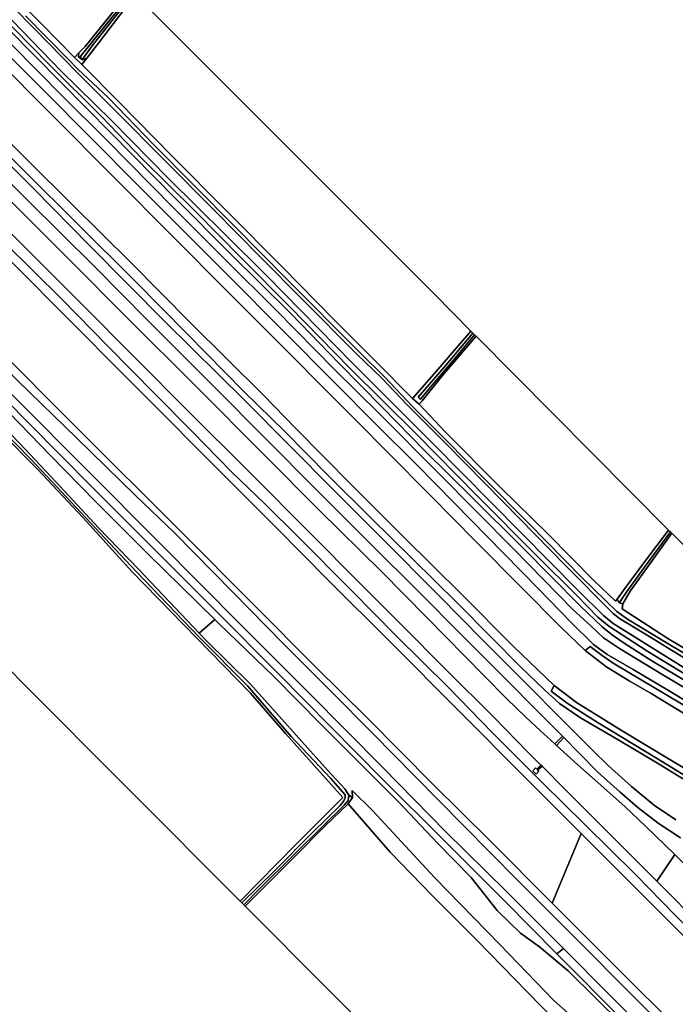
# Model space of a CAD drawing. Extents: x -26035517 to 31750492, y -9237385 to 8160032.
# Tile 157 of 256: x 13675967 to 13901339, y 6875597 to 7213906. Entities that reach past the tile are written whole.
import ezdxf

# ---------------------------------------------------------------- set-up
doc = ezdxf.new("R2010")
doc.units = 0
doc.layers.add('T-25', color=7, linetype='CONTINUOUS')

msp = doc.modelspace()

# ---------------------------------------------------------------- linework, layer by layer
at = {"layer": 'T-25', "color": 9}
for points in [[(13714125, 7224170, 4337), (13707697, 7216048, 4310), (13698491, 7204676, 4400), (13696332, 7202498, 4372), (13694807, 7200958, 4353), (13683516, 7212473, 4353), (13665236, 7230972, 4367), (13646996, 7249182, 4393), (13623828, 7272255, 4393), (13603599, 7292231, 4497), (13594214, 7301726, 4340), (13590486, 7306516, 4340), (13587148, 7311680, 4390), (13584272, 7317799, 4437), (13582370, 7323038, 4443), (13580497, 7328450, 4393), (13578931, 7334219, 4360), (13577914, 7339491, 4320), (13577186, 7344365, 4300), (13577008, 7349772, 4283), (13577199, 7354465, 4253), (13577775, 7360813, 4247), (13714125, 7224170, 4337)], [(13715929, 7222361, 4333), (13711561, 7216897, 4367), (13703401, 7206271, 4470), (13699054, 7200659, 4483), (13697561, 7200079, 4327), (13696225, 7201109, 4327), (13696332, 7202498, 4372), (13698491, 7204676, 4400), (13707697, 7216048, 4310), (13714125, 7224170, 4337), (13714763, 7223530, 3767), (13705687, 7212232, 3807), (13696801, 7201158, 3753), (13697589, 7200389, 3753), (13701275, 7205354, 3783), (13710399, 7216939, 3827), (13715373, 7222919, 3813), (13715929, 7222361, 4333)], [(13715929, 7222361, 4333), (13711561, 7216897, 4367), (13703401, 7206271, 4470), (13699054, 7200659, 4483), (13697561, 7200079, 4327), (13696225, 7201109, 4327), (13696332, 7202498, 4372), (13698491, 7204676, 4400), (13707697, 7216048, 4310), (13714125, 7224170, 4337), (13714763, 7223530, 3767), (13705687, 7212232, 3807), (13696801, 7201158, 3753), (13697589, 7200389, 3753), (13701275, 7205354, 3783), (13710399, 7216939, 3827), (13715373, 7222919, 3813), (13715929, 7222361, 4333)], [(13715373, 7222919, 3813), (13710399, 7216939, 3827), (13701275, 7205354, 3783), (13697589, 7200389, 3753), (13696801, 7201158, 3753), (13705687, 7212232, 3807), (13714763, 7223530, 3767), (13715373, 7222919, 3813)], [(13831105, 7106889, 4457), (13818318, 7092067, 4350), (13810993, 7083797, 4380), (13798321, 7096588, 4520), (13784178, 7110648, 4520), (13766227, 7128961, 4517), (13747398, 7147912, 4533), (13728320, 7167161, 4507), (13710213, 7185531, 4517), (13697292, 7198461, 4367), (13699054, 7200659, 4483), (13703401, 7206271, 4470), (13711561, 7216897, 4367), (13715929, 7222361, 4333), (13818518, 7119551, 4630), (13831105, 7106889, 4457)], [(13697292, 7198461, 4367), (13694807, 7200958, 4353), (13696332, 7202498, 4372), (13696225, 7201109, 4327), (13697561, 7200079, 4327), (13699054, 7200659, 4483), (13697292, 7198461, 4367)], [(13675926, 6987112, 4403), (13614885, 7051221, 4080), (13613717, 7051580, 4057), (13614021, 7058938, 4067), (13615421, 7071074, 4077), (13617041, 7084003, 4103), (13618157, 7097020, 4067), (13618353, 7105464, 3960), (13617990, 7114228, 3923), (13616089, 7122210, 3953), (13614752, 7127408, 3993), (13632504, 7110170, 3973), (13644892, 7097755, 3973), (13669330, 7072245, 4057), (13682137, 7059414, 4133), (13697845, 7042729, 4210), (13714624, 7024225, 4247), (13736904, 7001420, 4407), (13755359, 6982466, 4423), (13767291, 6968666, 4397), (13787093, 6946693, 4360), (13771135, 6930752, 4380), (13751772, 6911002, 4380), (13675926, 6987112, 4403)], [(13832860, 7105123, 4403), (13821321, 7091683, 4290), (13814280, 7082952, 4250), (13813310, 7081795, 4287), (13810993, 7083797, 4380), (13818318, 7092067, 4350), (13831105, 7106889, 4457), (13831740, 7106250, 3837), (13822021, 7094670, 3790), (13812956, 7084171, 3730), (13813419, 7083748, 3730), (13813697, 7083495, 3730), (13817153, 7087658, 3700), (13826219, 7098340, 3733), (13832348, 7105638, 3733), (13832860, 7105123, 4403)], [(13832860, 7105123, 4403), (13821321, 7091683, 4290), (13814280, 7082952, 4250), (13813310, 7081795, 4287), (13810993, 7083797, 4380), (13818318, 7092067, 4350), (13831105, 7106889, 4457), (13831740, 7106250, 3837), (13822021, 7094670, 3790), (13812956, 7084171, 3730), (13813419, 7083748, 3730), (13813697, 7083495, 3730), (13817153, 7087658, 3700), (13826219, 7098340, 3733), (13832348, 7105638, 3733), (13832860, 7105123, 4403)], [(13832348, 7105638, 3733), (13826219, 7098340, 3733), (13817153, 7087658, 3700), (13813697, 7083495, 3730), (13813419, 7083748, 3730), (13812956, 7084171, 3730), (13822021, 7094670, 3790), (13831740, 7106250, 3837), (13832348, 7105638, 3733)], [(13832860, 7105123, 4403), (13899045, 7038540, 4137), (13891237, 7028152, 4170), (13884035, 7018514, 4250), (13881341, 7014789, 4264), (13880831, 7014084, 4267), (13873359, 7021255, 4137), (13857577, 7037101, 4090), (13841237, 7053162, 4090), (13822275, 7072342, 4080), (13813310, 7081795, 4287), (13814280, 7082952, 4250), (13821321, 7091683, 4290), (13832860, 7105123, 4403)], [(13899682, 7037899, 3590), (13890736, 7025832, 3603), (13884730, 7017403, 3617), (13882424, 7014019, 3650), (13882072, 7013540, 4253), (13881341, 7014789, 4264), (13884035, 7018514, 4250), (13891237, 7028152, 4170), (13899045, 7038540, 4137), (13899682, 7037899, 3590)], [(13899682, 7037899, 3590), (13890736, 7025832, 3603), (13884730, 7017403, 3617), (13882424, 7014019, 3650), (13882072, 7013540, 4253), (13881341, 7014789, 4264), (13884035, 7018514, 4250), (13891237, 7028152, 4170), (13899045, 7038540, 4137), (13899682, 7037899, 3590)], [(13900130, 7037449, 4270), (13892386, 7026643, 4227), (13885841, 7017509, 4253), (13883288, 7013143, 4300), (13882072, 7013540, 4253), (13882424, 7014019, 3650), (13884730, 7017403, 3617), (13890736, 7025832, 3603), (13899682, 7037899, 3590), (13900130, 7037449, 4270)], [(13900130, 7037449, 4270), (13892386, 7026643, 4227), (13885841, 7017509, 4253), (13883288, 7013143, 4300), (13882072, 7013540, 4253), (13882424, 7014019, 3650), (13884730, 7017403, 3617), (13890736, 7025832, 3603), (13899682, 7037899, 3590), (13900130, 7037449, 4270)], [(13937255, 7000101, 4420), (13991679, 6945350, 4323), (13979561, 6953171, 4320), (13956274, 6967051, 4300), (13930901, 6982092, 4323), (13912669, 6993027, 4363), (13898811, 7001274, 4390), (13883041, 7011485, 4310), (13883288, 7013143, 4300), (13885841, 7017509, 4253), (13892386, 7026643, 4227), (13900130, 7037449, 4270), (13927537, 7009877, 4423), (13926109, 7008143, 4423), (13928541, 7005584, 4423), (13937255, 7000101, 4420)], [(13855147, 6957792, 6650), (13855522, 6957418, 6650), (13854019, 6956037, 6680), (13854389, 6955656, 6680), (13853453, 6954652, 6680), (13852326, 6955774, 6680), (13853264, 6956814, 6680), (13853718, 6956347, 6680), (13855147, 6957792, 6650)], [(13788893, 6944471, 4387), (13790383, 6946644, 4230), (13790275, 6949098, 4547), (13797282, 6942192, 4547), (13818563, 6919147, 4690), (13840979, 6896170, 4790), (13859580, 6876921, 4867), (13876557, 6861860, 5360), (13884348, 6855818, 5450), (13897331, 6850903, 5557), (13911766, 6836629, 5577), (13928259, 6820274, 5423), (13943292, 6805388, 5347), (13943322, 6800541, 5193), (13928324, 6812347, 5433), (13910704, 6816905, 4611), (13888733, 6839976, 4580), (13871205, 6858698, 4653), (13850269, 6880021, 4580), (13833495, 6897249, 4500), (13817920, 6912915, 4500), (13803296, 6927858, 4463), (13788893, 6944471, 4387)], [(13752984, 6909786, 3843), (13758542, 6915344, 3843), (13769958, 6926773, 3780), (13780125, 6936823, 3710), (13787538, 6944046, 3720), (13788892, 6945648, 3720), (13789163, 6947490, 3720), (13790383, 6946644, 4230), (13788893, 6944471, 4387), (13780706, 6936697, 4330), (13770674, 6926500, 4380), (13753482, 6909286, 4380), (13752984, 6909786, 3843)], [(13753482, 6909286, 4380), (13770674, 6926500, 4380), (13780706, 6936697, 4330), (13788893, 6944471, 4387), (13803296, 6927858, 4463), (13817920, 6912915, 4500), (13833495, 6897249, 4500), (13850269, 6880021, 4580), (13871205, 6858698, 4653), (13888733, 6839976, 4580), (13910704, 6816905, 4611), (13915191, 6812193, 4617), (13932478, 6792992, 4610), (13916793, 6781741, 4680), (13905023, 6773005, 4653), (13896245, 6766027, 4660), (13753482, 6909286, 4380)]]:
    msp.add_polyline3d(points, close=True, dxfattribs=at)
for points in [[(13760080, 7064287, 6627), (13736354, 7088059, 6630), (13713150, 7111237, 6617), (13692872, 7131612, 6583), (13674268, 7150159, 6563), (13650566, 7173838, 6537), (13634122, 7190334, 6530), (13620244, 7207918, 6533), (13592892, 7235275, 6523), (13592023, 7236129, 6522), (13583366, 7244633, 6507), (13565827, 7258615, 6567), (13543158, 7281318, 6547), (13515085, 7309627, 6520), (13486390, 7338453, 6510)], [(13480720, 7332946, 6550), (13496151, 7317687, 6507), (13515996, 7297733, 6443), (13538709, 7274789, 6473), (13557665, 7255808, 6453), (13576822, 7236664, 6500), (13596929, 7216565, 6493), (13615224, 7198150, 6473), (13636785, 7176554, 6467), (13655639, 7157636, 6470), (13677458, 7135966, 6470), (13696138, 7117293, 6460), (13716409, 7096907, 6497), (13733202, 7080114, 6503), (13755328, 7058100, 6507)], [(13747414, 7056176, 4837), (13715803, 7087885, 4837), (13689045, 7114693, 4853), (13654629, 7149323, 4863), (13624615, 7179367, 4863), (13595865, 7208097, 4867), (13570104, 7233916, 4870), (13546689, 7257564, 4873), (13519240, 7284969, 4873), (13494574, 7309622, 4873), (13475883, 7328248, 4873)], [(13458445, 7311310, 4867), (13482396, 7287255, 4863), (13506089, 7263469, 4857), (13533976, 7235499, 4850), (13555928, 7213558, 4843), (13583420, 7186018, 4843), (13609932, 7159473, 4843), (13638736, 7130679, 4853), (13666954, 7102349, 4860), (13695054, 7074274, 4863), (13731364, 7038078, 4863)], [(13452927, 7305950, 6240), (13485343, 7273216, 6240), (13508028, 7250765, 6247), (13530559, 7228123, 6243), (13551633, 7207119, 6313), (13570267, 7188336, 6223), (13589977, 7168670, 6170), (13611274, 7147404, 6210), (13634260, 7124283, 6193), (13652970, 7105509, 6200), (13674777, 7083655, 6217), (13699473, 7058803, 6227), (13723765, 7034407, 6283)], [(13450738, 7303825, 6230), (13472059, 7282415, 6177), (13492286, 7261935, 6233), (13514819, 7239587, 6227), (13539540, 7214848, 6313), (13566981, 7187547, 6270), (13588550, 7166145, 6123), (13608307, 7146315, 6220), (13634129, 7120606, 6220), (13656284, 7098351, 6243), (13678959, 7075393, 6273), (13701160, 7053086, 6270), (13721884, 7032323, 6297)], [(13901469, 6938949, 6250), (13894240, 6943942, 6247), (13886280, 6950453, 6243), (13878304, 6957653, 6277), (13873006, 6962825, 6303), (13863656, 6972126, 6283), (13848709, 6987234, 6257), (13835184, 7000727, 6260), (13820031, 7016101, 6220), (13800242, 7035945, 6220), (13784523, 7051658, 6227), (13768107, 7068161, 6140), (13753213, 7083160, 6127), (13726056, 7109962, 6133), (13699989, 7136293, 6077), (13680846, 7155748, 6123), (13660475, 7176056, 6130), (13638250, 7198126, 6120), (13615508, 7220889, 6103), (13597038, 7239236, 6103), (13579622, 7256860, 6083), (13565237, 7271072, 6097), (13551393, 7285005, 6103)], [(13551393, 7285005, 6103), (13565237, 7271072, 6097), (13579622, 7256860, 6083), (13597038, 7239236, 6103), (13615508, 7220889, 6103), (13638250, 7198126, 6120), (13660475, 7176056, 6130), (13680846, 7155748, 6123), (13699989, 7136293, 6077), (13726056, 7109962, 6133), (13753213, 7083160, 6127), (13768107, 7068161, 6140), (13784523, 7051658, 6227), (13800242, 7035945, 6220), (13820031, 7016101, 6220), (13835184, 7000727, 6260), (13848709, 6987234, 6257), (13863656, 6972126, 6283), (13873006, 6962825, 6303), (13878304, 6957653, 6277), (13886280, 6950453, 6243), (13894240, 6943942, 6247), (13901469, 6938949, 6250)], [(13917718, 6948831, 4253), (13899271, 6959792, 4253), (13883069, 6969522, 4253), (13867363, 6979289, 4247), (13859671, 6985144, 4230), (13845549, 6998611, 4230), (13827799, 7016545, 4230), (13808040, 7036102, 4223), (13790041, 7054104, 4213), (13770992, 7073310, 4183), (13759526, 7085143, 4183), (13734769, 7109684, 4190), (13714153, 7130460, 4187), (13693967, 7150416, 4187), (13663701, 7180304, 4180), (13641309, 7202928, 4167), (13618080, 7226370, 4150), (13596279, 7248461, 4143), (13571968, 7272744, 4130), (13559728, 7285098, 4140)], [(13559728, 7285098, 4140), (13571968, 7272744, 4130), (13596279, 7248461, 4143), (13618080, 7226370, 4150), (13641309, 7202928, 4167), (13663701, 7180304, 4180), (13693967, 7150416, 4187), (13714153, 7130460, 4187), (13734769, 7109684, 4190), (13759526, 7085143, 4183), (13770992, 7073310, 4183), (13790041, 7054104, 4213), (13808040, 7036102, 4223), (13827799, 7016545, 4230), (13845549, 6998611, 4230), (13859671, 6985144, 4230), (13867363, 6979289, 4247), (13883069, 6969522, 4253), (13899271, 6959792, 4253), (13917718, 6948831, 4253)], [(13559728, 7285098, 4140), (13571968, 7272744, 4130), (13596279, 7248461, 4143), (13618080, 7226370, 4150), (13641309, 7202928, 4167), (13663701, 7180304, 4180), (13693967, 7150416, 4187), (13714153, 7130460, 4187), (13734769, 7109684, 4190), (13759526, 7085143, 4183), (13770992, 7073310, 4183), (13790041, 7054104, 4213), (13808040, 7036102, 4223), (13827799, 7016545, 4230), (13845549, 6998611, 4230), (13859671, 6985144, 4230), (13858651, 6983241, 5320), (13864212, 6979026, 5283), (13874811, 6972271, 5240), (13894831, 6960153, 5233), (13910529, 6950532, 5240)], [(13545913, 7262679, 6370), (13568886, 7239820, 6430), (13591099, 7217348, 6410), (13606763, 7201623, 6400), (13620782, 7187270, 6373), (13638064, 7170329, 6373), (13654677, 7153445, 6363), (13671028, 7137165, 6387), (13690435, 7117836, 6373), (13706035, 7101989, 6377), (13722705, 7085109, 6343), (13735237, 7072402, 6323), (13748831, 7058570, 6320), (13760346, 7047390, 6543), (13771563, 7036282, 6530), (13789993, 7017814, 6550), (13805374, 7002259, 6563), (13823322, 6984459, 6607), (13838405, 6969022, 6613), (13855783, 6951623, 6620), (13870249, 6937393, 6623), (13887607, 6920240, 6607), (13901293, 6906235, 6547), (13920434, 6887290, 6587)], [(13920434, 6887290, 6587), (13901293, 6906235, 6547), (13887607, 6920240, 6607), (13870249, 6937393, 6623), (13855783, 6951623, 6620), (13838405, 6969022, 6613), (13823322, 6984459, 6607), (13805374, 7002259, 6563), (13789993, 7017814, 6550), (13771563, 7036282, 6530), (13760346, 7047390, 6543), (13748831, 7058570, 6320), (13735237, 7072402, 6323), (13722705, 7085109, 6343), (13706035, 7101989, 6377), (13690435, 7117836, 6373), (13671028, 7137165, 6387), (13654677, 7153445, 6363), (13638064, 7170329, 6373), (13620782, 7187270, 6373), (13606763, 7201623, 6400), (13591099, 7217348, 6410), (13568886, 7239820, 6430), (13545913, 7262679, 6370)], [(13545913, 7262679, 6370), (13568886, 7239820, 6430), (13591099, 7217348, 6410), (13606763, 7201623, 6400), (13620782, 7187270, 6373), (13638064, 7170329, 6373), (13654677, 7153445, 6363), (13671028, 7137165, 6387), (13690435, 7117836, 6373), (13706035, 7101989, 6377), (13722705, 7085109, 6343), (13735237, 7072402, 6323), (13748831, 7058570, 6320), (13760346, 7047390, 6543), (13771563, 7036282, 6530), (13789993, 7017814, 6550), (13805374, 7002259, 6563), (13823322, 6984459, 6607), (13838405, 6969022, 6613), (13855783, 6951623, 6620), (13870249, 6937393, 6623), (13887607, 6920240, 6607), (13901293, 6906235, 6547), (13920434, 6887290, 6587)], [(13931019, 6872246, 4917), (13913041, 6890135, 4927), (13889383, 6913943, 4927), (13868934, 6934284, 4933), (13849540, 6953803, 4933), (13827141, 6976219, 4940), (13803202, 7000255, 4937), (13782408, 7020944, 4937), (13764031, 7039587, 4947), (13747414, 7056176, 4837), (13715803, 7087885, 4837), (13689045, 7114693, 4853), (13654629, 7149323, 4863), (13624615, 7179367, 4863), (13595865, 7208097, 4867), (13570104, 7233916, 4870), (13546689, 7257564, 4873)], [(13931019, 6872246, 4917), (13913041, 6890135, 4927), (13889383, 6913943, 4927), (13868934, 6934284, 4933), (13849540, 6953803, 4933), (13827141, 6976219, 4940), (13803202, 7000255, 4937), (13782408, 7020944, 4937), (13764031, 7039587, 4947), (13747414, 7056176, 4837), (13715803, 7087885, 4837), (13689045, 7114693, 4853), (13654629, 7149323, 4863), (13624615, 7179367, 4863), (13595865, 7208097, 4867), (13570104, 7233916, 4870), (13546689, 7257564, 4873)], [(13665236, 7230972, 4367), (13683516, 7212473, 4353), (13694807, 7200958, 4353), (13697292, 7198461, 4367), (13710213, 7185531, 4517), (13728320, 7167161, 4507), (13747398, 7147912, 4533), (13766227, 7128961, 4517), (13784178, 7110648, 4520), (13798321, 7096588, 4520), (13810993, 7083797, 4380), (13813310, 7081795, 4287), (13813310, 7081795, 4287), (13822275, 7072342, 4080), (13841237, 7053162, 4090), (13857577, 7037101, 4090), (13873359, 7021255, 4137), (13880831, 7014084, 4267), (13881341, 7014789, 4264), (13882072, 7013540, 4253), (13883288, 7013143, 4300), (13883041, 7011485, 4310), (13898811, 7001274, 4390), (13912669, 6993027, 4363)], [(13653158, 7229390, 4650), (13671902, 7210909, 4603), (13690210, 7192371, 4613), (13707419, 7174960, 4630), (13729665, 7152385, 4740), (13748586, 7133388, 4757), (13769120, 7112970, 4717), (13785786, 7095806, 4700), (13800700, 7080671, 4813), (13815292, 7065824, 4790), (13831572, 7049607, 4733), (13848676, 7032724, 4693), (13868758, 7012434, 4740), (13876158, 7005332, 4750), (13879733, 7002410, 4760), (13884144, 6999427, 4770), (13893301, 6993565, 4773), (13915089, 6980630, 4770)], [(13915089, 6980630, 4770), (13893301, 6993565, 4773), (13884144, 6999427, 4770), (13879733, 7002410, 4760), (13876158, 7005332, 4750), (13868758, 7012434, 4740), (13848676, 7032724, 4693), (13831572, 7049607, 4733), (13815292, 7065824, 4790), (13800700, 7080671, 4813), (13785786, 7095806, 4700), (13769120, 7112970, 4717), (13748586, 7133388, 4757), (13729665, 7152385, 4740), (13707419, 7174960, 4630), (13690210, 7192371, 4613), (13671902, 7210909, 4603), (13653158, 7229390, 4650)], [(13653158, 7229390, 4650), (13671902, 7210909, 4603), (13690210, 7192371, 4613), (13707419, 7174960, 4630), (13729665, 7152385, 4740), (13748586, 7133388, 4757), (13769120, 7112970, 4717), (13785786, 7095806, 4700), (13800700, 7080671, 4813), (13815292, 7065824, 4790), (13831572, 7049607, 4733), (13848676, 7032724, 4693), (13868758, 7012434, 4740), (13876158, 7005332, 4750), (13879733, 7002410, 4760), (13884144, 6999427, 4770), (13893301, 6993565, 4773), (13915089, 6980630, 4770)], [(13917620, 6976548, 6057), (13897047, 6988801, 6063), (13882126, 6997879, 6053), (13876681, 7001531, 6070), (13872371, 7005479, 6083), (13866108, 7011291, 6083), (13845861, 7031997, 6163), (13819863, 7058183, 6153), (13799531, 7078626, 6237), (13784298, 7093645, 6223), (13764001, 7114169, 6230), (13746761, 7131373, 6150), (13728864, 7149297, 6077), (13705902, 7172455, 6163), (13690818, 7187530, 6047), (13673013, 7205478, 6170), (13655183, 7223420, 6217)], [(13917620, 6976548, 6057), (13897047, 6988801, 6063), (13882126, 6997879, 6053), (13876681, 7001531, 6070), (13872371, 7005479, 6083), (13866108, 7011291, 6083), (13845861, 7031997, 6163), (13819863, 7058183, 6153), (13799531, 7078626, 6237), (13784298, 7093645, 6223), (13764001, 7114169, 6230), (13746761, 7131373, 6150), (13728864, 7149297, 6077), (13705902, 7172455, 6163), (13690818, 7187530, 6047), (13673013, 7205478, 6170), (13655183, 7223420, 6217)], [(13655183, 7223420, 6217), (13673013, 7205478, 6170), (13690818, 7187530, 6047), (13705902, 7172455, 6163), (13728864, 7149297, 6077), (13746761, 7131373, 6150), (13764001, 7114169, 6230), (13784298, 7093645, 6223), (13799531, 7078626, 6237), (13819863, 7058183, 6153), (13845861, 7031997, 6163), (13866108, 7011291, 6083), (13872371, 7005479, 6083), (13876681, 7001531, 6070), (13882126, 6997879, 6053), (13897047, 6988801, 6063), (13917620, 6976548, 6057)], [(13910163, 6991084, 3587), (13891090, 7002813, 3577), (13882125, 7008118, 3577), (13879976, 7009932, 3577), (13863662, 7026277, 3577), (13842331, 7048121, 3577), (13822576, 7068136, 3573), (13809275, 7081482, 3573), (13800334, 7090812, 3573), (13791976, 7098840, 3553), (13772968, 7118017, 3553), (13758886, 7132147, 3553), (13742570, 7148730, 3553), (13725422, 7165931, 3540), (13709239, 7182286, 3540), (13695752, 7195784, 3540), (13680828, 7210982, 3540), (13666151, 7225853, 3507)], [(13666151, 7225853, 3507), (13680828, 7210982, 3540), (13695752, 7195784, 3540), (13709239, 7182286, 3540), (13725422, 7165931, 3540), (13742570, 7148730, 3553), (13758886, 7132147, 3553), (13772968, 7118017, 3553), (13791976, 7098840, 3553), (13800334, 7090812, 3573), (13809275, 7081482, 3573), (13822576, 7068136, 3573), (13842331, 7048121, 3577), (13863662, 7026277, 3577), (13879976, 7009932, 3577), (13882125, 7008118, 3577), (13891090, 7002813, 3577), (13910163, 6991084, 3587)], [(13903159, 6932799, 6287), (13895456, 6937857, 6270), (13888485, 6943207, 6257), (13882326, 6948510, 6293), (13874716, 6955378, 6320), (13868156, 6962018, 6323), (13863002, 6967229, 6315), (13862516, 6967720, 6314), (13853562, 6976771, 6300), (13843192, 6987240, 6333), (13827792, 7002524, 6323), (13813153, 7017278, 6290), (13796662, 7033727, 6280), (13778085, 7052239, 6273), (13760205, 7070282, 6310), (13743057, 7087502, 6307), (13719856, 7110715, 6217), (13701759, 7129002, 6217), (13678697, 7151928, 6210), (13656460, 7174210, 6217), (13632705, 7197935, 6243), (13608452, 7222418, 6230)], [(13917794, 6972030, 6253), (13898999, 6983379, 6243), (13886855, 6990669, 6167), (13877889, 6995736, 6203), (13873260, 6999272, 6193), (13865487, 7006776, 6193), (13854358, 7018404, 6203), (13842377, 7030517, 6187), (13825428, 7047741, 6147), (13812209, 7061153, 6147), (13798672, 7074726, 6193), (13784044, 7089338, 6147), (13784044, 7089338, 6147), (13766379, 7107152, 6180), (13747725, 7125902, 6150), (13731701, 7141960, 6133), (13717144, 7156478, 6080), (13699665, 7174111, 6073), (13684687, 7189149, 6067), (13669538, 7204324, 6060), (13653150, 7220953, 6130)], [(13653150, 7220953, 6130), (13669538, 7204324, 6060), (13684687, 7189149, 6067), (13699665, 7174111, 6073), (13717144, 7156478, 6080), (13731701, 7141960, 6133), (13747725, 7125902, 6150), (13766379, 7107152, 6180), (13784044, 7089338, 6147), (13798672, 7074726, 6193), (13812209, 7061153, 6147), (13825428, 7047741, 6147), (13842377, 7030517, 6187), (13854358, 7018404, 6203), (13865487, 7006776, 6193), (13873260, 6999272, 6193), (13877889, 6995736, 6203), (13886855, 6990669, 6167), (13898999, 6983379, 6243), (13917794, 6972030, 6253)], [(13653150, 7220953, 6130), (13669538, 7204324, 6060), (13684687, 7189149, 6067), (13699665, 7174111, 6073), (13717144, 7156478, 6080), (13731701, 7141960, 6133), (13747725, 7125902, 6150), (13766379, 7107152, 6180), (13784044, 7089338, 6147), (13798672, 7074726, 6193), (13812209, 7061153, 6147), (13825428, 7047741, 6147), (13842377, 7030517, 6187), (13854358, 7018404, 6203), (13865487, 7006776, 6193), (13873260, 6999272, 6193), (13877889, 6995736, 6203), (13886855, 6990669, 6167), (13898999, 6983379, 6243), (13917794, 6972030, 6253)], [(13650655, 7217810, 4220), (13666996, 7201292, 4240), (13687485, 7180752, 4230), (13707793, 7160351, 4217), (13728925, 7139087, 4207), (13747038, 7120806, 4193), (13766469, 7101524, 4183), (13782871, 7084852, 4183), (13791482, 7076353, 4250), (13802566, 7065174, 4250), (13817061, 7050530, 4243), (13832900, 7034523, 4247), (13848008, 7019261, 4243), (13861997, 7005154, 4233), (13870345, 6997162, 4237), (13877835, 6991481, 4293), (13885434, 6986725, 4293), (13893083, 6982355, 4293), (13916375, 6968204, 4260)], [(13916375, 6968204, 4260), (13893083, 6982355, 4293), (13885434, 6986725, 4293), (13877835, 6991481, 4293), (13870345, 6997162, 4237), (13861997, 7005154, 4233), (13848008, 7019261, 4243), (13832900, 7034523, 4247), (13817061, 7050530, 4243), (13802566, 7065174, 4250), (13791482, 7076353, 4250), (13782871, 7084852, 4183), (13766469, 7101524, 4183), (13747038, 7120806, 4193), (13728925, 7139087, 4207), (13707793, 7160351, 4217), (13687485, 7180752, 4230), (13666996, 7201292, 4240), (13650655, 7217810, 4220)], [(13907723, 6976317, 5257), (13889617, 6987118, 5260), (13880029, 6992852, 5300), (13876185, 6995390, 5307), (13872076, 6998486, 5313), (13870345, 6997162, 4237), (13870345, 6997162, 4237), (13861997, 7005154, 4233), (13848008, 7019261, 4243), (13832900, 7034523, 4247), (13817061, 7050530, 4243), (13802566, 7065174, 4250), (13791482, 7076353, 4250), (13782871, 7084852, 4183), (13766469, 7101524, 4183), (13747038, 7120806, 4193), (13728925, 7139087, 4207), (13707793, 7160351, 4217), (13687485, 7180752, 4230), (13666996, 7201292, 4240), (13650655, 7217810, 4220)], [(13667634, 7217155, 4620), (13686127, 7198498, 4603), (13704155, 7180540, 4563), (13717928, 7166245, 4603), (13736464, 7147840, 4727), (13752184, 7131995, 4770), (13768979, 7115110, 4703), (13789503, 7094199, 4753), (13812385, 7071486, 4853), (13833074, 7050413, 4843), (13854015, 7029486, 4703), (13867327, 7016138, 4677), (13874757, 7008662, 4670), (13878460, 7005488, 4653), (13891869, 6996782, 4647), (13907753, 6987177, 4787)], [(13907753, 6987177, 4787), (13891869, 6996782, 4647), (13878460, 7005488, 4653), (13874757, 7008662, 4670), (13867327, 7016138, 4677), (13854015, 7029486, 4703), (13833074, 7050413, 4843), (13812385, 7071486, 4853), (13789503, 7094199, 4753), (13768979, 7115110, 4703), (13752184, 7131995, 4770), (13736464, 7147840, 4727), (13717928, 7166245, 4603), (13704155, 7180540, 4563), (13686127, 7198498, 4603), (13667634, 7217155, 4620)], [(13907753, 6987177, 4787), (13891869, 6996782, 4647), (13878460, 7005488, 4653), (13874757, 7008662, 4670), (13867327, 7016138, 4677), (13854015, 7029486, 4703), (13833074, 7050413, 4843), (13812385, 7071486, 4853), (13789503, 7094199, 4753), (13768979, 7115110, 4703), (13752184, 7131995, 4770), (13736464, 7147840, 4727), (13717928, 7166245, 4603), (13704155, 7180540, 4563), (13686127, 7198498, 4603), (13667634, 7217155, 4620)], [(13909544, 6988038, 3573), (13887893, 7001571, 3573), (13879936, 7006420, 3573), (13876615, 7009169, 3573), (13867934, 7017752, 3573), (13848222, 7037726, 3573), (13817856, 7068445, 3573), (13790465, 7095797, 3413), (13760789, 7126021, 3413), (13746515, 7140247, 3410), (13727184, 7159265, 3400), (13707691, 7179100, 3380), (13690167, 7196363, 3380), (13670254, 7216869, 3380)], [(13670254, 7216869, 3380), (13690167, 7196363, 3380), (13707691, 7179100, 3380), (13727184, 7159265, 3400), (13746515, 7140247, 3410), (13760789, 7126021, 3413), (13790465, 7095797, 3413), (13817856, 7068445, 3573), (13848222, 7037726, 3573), (13867934, 7017752, 3573), (13876615, 7009169, 3573), (13879936, 7006420, 3573), (13887893, 7001571, 3573), (13909544, 6988038, 3573)], [(13670254, 7216869, 3380), (13690167, 7196363, 3380), (13707691, 7179100, 3380), (13727184, 7159265, 3400), (13746515, 7140247, 3410), (13760789, 7126021, 3413), (13790465, 7095797, 3413), (13817856, 7068445, 3573), (13848222, 7037726, 3573), (13867934, 7017752, 3573), (13876615, 7009169, 3573), (13879936, 7006420, 3573), (13887893, 7001571, 3573), (13909544, 6988038, 3573)], [(13539540, 7214848, 6313), (13566981, 7187547, 6270), (13588550, 7166145, 6123), (13608307, 7146315, 6220), (13634129, 7120606, 6220), (13656284, 7098351, 6243), (13678959, 7075393, 6273), (13701160, 7053086, 6270), (13721884, 7032323, 6297), (13743052, 7011165, 6317), (13764936, 6989171, 6380), (13800726, 6952925, 6393), (13821637, 6932147, 6430), (13842837, 6910913, 6440), (13860556, 6892893, 6347), (13883277, 6870197, 6227)], [(13555928, 7213558, 4843), (13583420, 7186018, 4843), (13609932, 7159473, 4843), (13638736, 7130679, 4853), (13666954, 7102349, 4860), (13695054, 7074274, 4863), (13731364, 7038078, 4863), (13756328, 7013003, 4847), (13777668, 6991589, 4863), (13795494, 6973864, 4883), (13817977, 6951261, 4887), (13837549, 6931841, 4880), (13859000, 6910335, 4883), (13880377, 6888963, 4883), (13903190, 6866276, 4890), (13924817, 6844574, 4897), (13950996, 6818283, 4907), (13974499, 6794789, 4910), (13999886, 6769299, 4890), (14022136, 6747042, 4890), (14040858, 6728166, 4890), (14062151, 6707024, 4890), (14080133, 6689067, 4890)], [(13555928, 7213558, 4843), (13583420, 7186018, 4843), (13609932, 7159473, 4843), (13638736, 7130679, 4853), (13666954, 7102349, 4860), (13695054, 7074274, 4863), (13731364, 7038078, 4863), (13756328, 7013003, 4847), (13777668, 6991589, 4863), (13795494, 6973864, 4883), (13817977, 6951261, 4887), (13837549, 6931841, 4880), (13859000, 6910335, 4883), (13880377, 6888963, 4883), (13903190, 6866276, 4890), (13924817, 6844574, 4897), (13950996, 6818283, 4907), (13974499, 6794789, 4910), (13999886, 6769299, 4890), (14022136, 6747042, 4890), (14040858, 6728166, 4890), (14062151, 6707024, 4890), (14080133, 6689067, 4890)], [(13909249, 6949892, 6083), (13895748, 6958078, 6093), (13881902, 6966336, 6057), (13868748, 6974002, 6090), (13861575, 6978991, 6150), (13856475, 6983526, 6157), (13848132, 6991533, 6140), (13837691, 7002139, 6133), (13826529, 7013314, 6130), (13810786, 7028838, 6117), (13796769, 7042661, 6097), (13782166, 7057210, 6113), (13767140, 7072366, 6060), (13767140, 7072366, 6060), (13753152, 7086094, 6043), (13733568, 7106022, 6073), (13715525, 7124144, 5963), (13695818, 7143716, 5970), (13677838, 7161586, 6000), (13658488, 7181082, 6017), (13640279, 7199381, 6053), (13623968, 7215518, 6037)], [(13909249, 6949892, 6083), (13895748, 6958078, 6093), (13881902, 6966336, 6057), (13868748, 6974002, 6090), (13861575, 6978991, 6150), (13856475, 6983526, 6157), (13848132, 6991533, 6140), (13837691, 7002139, 6133), (13826529, 7013314, 6130), (13810786, 7028838, 6117), (13796769, 7042661, 6097), (13782166, 7057210, 6113), (13767140, 7072366, 6060), (13767140, 7072366, 6060), (13753152, 7086094, 6043), (13733568, 7106022, 6073), (13715525, 7124144, 5963), (13695818, 7143716, 5970), (13677838, 7161586, 6000), (13658488, 7181082, 6017), (13640279, 7199381, 6053), (13623968, 7215518, 6037)], [(13623968, 7215518, 6037), (13640279, 7199381, 6053), (13658488, 7181082, 6017), (13677838, 7161586, 6000), (13695818, 7143716, 5970), (13715525, 7124144, 5963), (13733568, 7106022, 6073), (13753152, 7086094, 6043), (13767140, 7072366, 6060), (13782166, 7057210, 6113), (13796769, 7042661, 6097), (13810786, 7028838, 6117), (13826529, 7013314, 6130), (13837691, 7002139, 6133), (13848132, 6991533, 6140), (13856475, 6983526, 6157), (13861575, 6978991, 6150), (13868748, 6974002, 6090), (13881902, 6966336, 6057), (13895748, 6958078, 6093), (13909249, 6949892, 6083)], [(13911777, 6991741, 4237), (13898517, 6999711, 4397), (13884885, 7007948, 4370), (13881276, 7010525, 4300), (13869258, 7022199, 4190), (13851066, 7040698, 4113), (13835685, 7056249, 4077), (13816506, 7075496, 4183), (13810967, 7081042, 4323), (13801459, 7091024, 4463), (13792914, 7099533, 4533), (13767588, 7124934, 4513), (13750064, 7142727, 4537), (13735668, 7157161, 4517), (13722029, 7170930, 4537), (13706375, 7187115, 4517), (13696007, 7196928, 4423), (13692665, 7200397, 4420), (13677920, 7215272, 4370)], [(13677920, 7215272, 4370), (13692665, 7200397, 4420), (13696007, 7196928, 4423), (13706375, 7187115, 4517), (13722029, 7170930, 4537), (13735668, 7157161, 4517), (13750064, 7142727, 4537), (13767588, 7124934, 4513), (13792914, 7099533, 4533), (13801459, 7091024, 4463), (13810967, 7081042, 4323), (13816506, 7075496, 4183), (13835685, 7056249, 4077), (13851066, 7040698, 4113), (13869258, 7022199, 4190), (13881276, 7010525, 4300), (13884885, 7007948, 4370), (13898517, 6999711, 4397), (13911777, 6991741, 4237)], [(13892688, 6864872, 6357), (13878574, 6878949, 6340), (13862905, 6894738, 6337), (13843350, 6914327, 6457), (13822345, 6934992, 6367), (13800909, 6956798, 6273), (13775392, 6982561, 6283), (13752072, 7005880, 6307), (13723765, 7034407, 6283), (13723765, 7034407, 6283), (13699473, 7058803, 6227), (13674777, 7083655, 6217), (13652970, 7105509, 6200), (13634260, 7124283, 6193), (13611274, 7147404, 6210), (13589977, 7168670, 6170), (13570267, 7188336, 6223), (13551633, 7207119, 6313)], [(13556211, 7209094, 5983), (13572397, 7192798, 5990), (13589350, 7175899, 5903), (13607066, 7158228, 5867), (13624249, 7140652, 5987), (13641758, 7123582, 5950), (13659829, 7105618, 5963), (13675282, 7089814, 5967), (13695632, 7070072, 5867), (13715745, 7050379, 5843), (13729133, 7037542, 5800), (13749102, 7017311, 5970), (13766813, 6999378, 6023), (13782760, 6983296, 5973), (13797475, 6968569, 5987), (13811704, 6954133, 6087), (13828552, 6937084, 6100), (13847071, 6918217, 6183), (13868362, 6896943, 6177), (13885401, 6879905, 6147), (13906337, 6858839, 6130)], [(13906337, 6858839, 6130), (13885401, 6879905, 6147), (13868362, 6896943, 6177), (13847071, 6918217, 6183), (13828552, 6937084, 6100), (13811704, 6954133, 6087), (13797475, 6968569, 5987), (13782760, 6983296, 5973), (13766813, 6999378, 6023), (13749102, 7017311, 5970), (13729133, 7037542, 5800), (13715745, 7050379, 5843), (13695632, 7070072, 5867), (13675282, 7089814, 5967), (13659829, 7105618, 5963), (13641758, 7123582, 5950), (13624249, 7140652, 5987), (13607066, 7158228, 5867), (13589350, 7175899, 5903), (13572397, 7192798, 5990), (13556211, 7209094, 5983)], [(13906337, 6858839, 6130), (13885401, 6879905, 6147), (13868362, 6896943, 6177), (13847071, 6918217, 6183), (13828552, 6937084, 6100), (13811704, 6954133, 6087), (13797475, 6968569, 5987), (13782760, 6983296, 5973), (13766813, 6999378, 6023), (13749102, 7017311, 5970), (13729133, 7037542, 5800), (13715745, 7050379, 5843), (13695632, 7070072, 5867), (13675282, 7089814, 5967), (13659829, 7105618, 5963), (13641758, 7123582, 5950), (13624249, 7140652, 5987), (13607066, 7158228, 5867), (13589350, 7175899, 5903), (13572397, 7192798, 5990), (13556211, 7209094, 5983)], [(13551820, 7197952, 6247), (13571839, 7178743, 6133), (13586188, 7164543, 6050), (13605551, 7144981, 6100), (13624546, 7126195, 6117), (13641589, 7109389, 6117), (13656890, 7094000, 6113), (13672387, 7078834, 6140), (13686719, 7064064, 6123), (13702030, 7048415, 6133), (13719950, 7030486, 6170), (13743025, 7007838, 6336), (13744546, 7006345, 6347), (13763302, 6988243, 6257), (13779489, 6971881, 6257), (13806225, 6945131, 6483), (13819574, 6931001, 6470), (13831160, 6919136, 6517), (13840118, 6907840, 6403), (13848130, 6899984, 6427), (13854623, 6895311, 6383), (13864554, 6887133, 6360), (13883226, 6868614, 6220)], [(13883226, 6868614, 6220), (13864554, 6887133, 6360), (13854623, 6895311, 6383), (13848130, 6899984, 6427), (13840118, 6907840, 6403), (13831160, 6919136, 6517), (13819574, 6931001, 6470), (13806225, 6945131, 6483), (13779489, 6971881, 6257), (13763302, 6988243, 6257), (13744546, 7006345, 6347), (13743025, 7007838, 6336), (13719950, 7030486, 6170), (13702030, 7048415, 6133), (13686719, 7064064, 6123), (13672387, 7078834, 6140), (13656890, 7094000, 6113), (13641589, 7109389, 6117), (13624546, 7126195, 6117), (13605551, 7144981, 6100), (13586188, 7164543, 6050), (13571839, 7178743, 6133), (13551820, 7197952, 6247)], [(13656460, 7174210, 6217), (13678697, 7151928, 6210), (13701759, 7129002, 6217), (13719856, 7110715, 6217), (13743057, 7087502, 6307), (13760205, 7070282, 6310), (13760205, 7070282, 6310), (13778085, 7052239, 6273), (13796662, 7033727, 6280), (13813153, 7017278, 6290), (13827792, 7002524, 6323), (13843192, 6987240, 6333), (13853562, 6976771, 6300), (13862516, 6967720, 6314), (13859897, 6965062, 6770), (13854829, 6969633, 6770), (13849960, 6974211, 6753), (13843455, 6980605, 6750), (13835540, 6988543, 6767), (13815927, 7008446, 6770), (13800315, 7024305, 6763), (13778905, 7045376, 6700), (13760080, 7064287, 6627), (13736354, 7088059, 6630), (13713150, 7111237, 6617), (13692872, 7131612, 6583), (13674268, 7150159, 6563)], [(13655639, 7157636, 6470), (13677458, 7135966, 6470), (13696138, 7117293, 6460), (13716409, 7096907, 6497), (13733202, 7080114, 6503), (13755328, 7058100, 6507), (13775539, 7037684, 6693), (13792984, 7020217, 6693), (13807281, 7005881, 6667), (13822282, 6990845, 6663), (13839243, 6973933, 6627), (13850572, 6962368, 6650), (13855147, 6957792, 6650), (13853718, 6956347, 6680), (13853264, 6956814, 6680), (13852326, 6955774, 6680), (13853453, 6954652, 6680), (13854389, 6955656, 6680), (13854019, 6956037, 6680), (13855522, 6957418, 6650), (13863531, 6949408, 6650), (13877691, 6935185, 6663), (13895003, 6917877, 6693), (13911108, 6901666, 6697)], [(13674268, 7150159, 6563), (13692872, 7131612, 6583), (13713150, 7111237, 6617), (13736354, 7088059, 6630), (13760080, 7064287, 6627), (13778905, 7045376, 6700), (13800315, 7024305, 6763), (13815927, 7008446, 6770), (13835540, 6988543, 6767), (13843455, 6980605, 6750), (13849960, 6974211, 6753), (13854829, 6969633, 6770), (13859897, 6965062, 6770), (13860455, 6964559, 6770), (13867823, 6957915, 6770), (13875711, 6950837, 6773), (13884048, 6943403, 6773), (13891134, 6936831, 6767), (13901208, 6927075, 6750), (13901208, 6927075, 6750), (13895003, 6917877, 6693), (13877691, 6935185, 6663), (13863531, 6949408, 6650), (13855522, 6957418, 6650), (13855147, 6957792, 6650), (13850572, 6962368, 6650), (13839243, 6973933, 6627), (13822282, 6990845, 6663), (13807281, 7005881, 6667), (13792984, 7020217, 6693), (13775539, 7037684, 6693), (13755328, 7058100, 6507), (13733202, 7080114, 6503), (13716409, 7096907, 6497), (13696138, 7117293, 6460), (13677458, 7135966, 6470), (13655639, 7157636, 6470)], [(13654629, 7149323, 4863), (13689045, 7114693, 4853), (13715803, 7087885, 4837), (13747414, 7056176, 4837), (13764031, 7039587, 4947), (13782408, 7020944, 4937), (13803202, 7000255, 4937), (13827141, 6976219, 4940), (13849540, 6953803, 4933), (13868934, 6934284, 4933), (13868934, 6934284, 4933), (13859000, 6910335, 4883), (13837549, 6931841, 4880), (13817977, 6951261, 4887), (13795494, 6973864, 4883), (13777668, 6991589, 4863), (13756328, 7013003, 4847), (13731364, 7038078, 4863), (13695054, 7074274, 4863), (13666954, 7102349, 4860)], [(13639035, 7104465, 3360), (13679700, 7063014, 3613), (13687030, 7055184, 3670), (13707010, 7033921, 3737), (13716113, 7024156, 3687), (13737705, 7001747, 3947), (13754360, 6984914, 3947), (13769243, 6967636, 3807), (13782765, 6953349, 3760), (13787834, 6947561, 3750), (13787851, 6946628, 3750), (13787362, 6945523, 3750), (13786101, 6943889, 3753), (13776565, 6934674, 3800), (13763416, 6921369, 3827), (13752354, 6910418, 3843), (13751772, 6911002, 4380), (13771135, 6930752, 4380), (13787093, 6946693, 4360), (13767291, 6968666, 4397), (13755359, 6982466, 4423), (13736904, 7001420, 4407), (13714624, 7024225, 4247), (13697845, 7042729, 4210), (13682137, 7059414, 4133), (13669330, 7072245, 4057)], [(13639035, 7104465, 3360), (13679700, 7063014, 3613), (13687030, 7055184, 3670), (13707010, 7033921, 3737), (13716113, 7024156, 3687), (13737705, 7001747, 3947), (13754360, 6984914, 3947), (13769243, 6967636, 3807), (13782765, 6953349, 3760), (13787834, 6947561, 3750), (13787851, 6946628, 3750), (13787362, 6945523, 3750), (13786101, 6943889, 3753), (13776565, 6934674, 3800), (13763416, 6921369, 3827), (13752354, 6910418, 3843), (13751772, 6911002, 4380), (13771135, 6930752, 4380), (13787093, 6946693, 4360), (13767291, 6968666, 4397), (13755359, 6982466, 4423), (13736904, 7001420, 4407), (13714624, 7024225, 4247), (13697845, 7042729, 4210), (13682137, 7059414, 4133), (13669330, 7072245, 4057)], [(13665814, 7078774, 3713), (13677776, 7066405, 3713), (13688376, 7055148, 3703), (13703062, 7039334, 3693), (13716905, 7024963, 3687), (13737631, 7003151, 3889), (13740073, 7000582, 3913), (13755319, 6985570, 3917), (13781766, 6956028, 3890), (13787792, 6949612, 3833), (13789163, 6947490, 3720), (13788892, 6945648, 3720), (13787538, 6944046, 3720), (13780125, 6936823, 3710), (13769958, 6926773, 3780), (13758542, 6915344, 3843), (13752984, 6909786, 3843), (13752354, 6910418, 3843), (13763416, 6921369, 3827), (13776565, 6934674, 3800), (13786101, 6943889, 3753), (13787362, 6945523, 3750), (13787851, 6946628, 3750), (13787834, 6947561, 3750), (13782765, 6953349, 3760), (13769243, 6967636, 3807), (13754360, 6984914, 3947), (13737705, 7001747, 3947), (13716113, 7024156, 3687), (13707010, 7033921, 3737), (13687030, 7055184, 3670), (13679700, 7063014, 3613), (13639035, 7104465, 3360)], [(13674777, 7083655, 6217), (13699473, 7058803, 6227), (13723765, 7034407, 6283), (13752072, 7005880, 6307), (13775392, 6982561, 6283), (13800909, 6956798, 6273), (13822345, 6934992, 6367), (13843350, 6914327, 6457), (13862905, 6894738, 6337), (13862905, 6894738, 6337), (13860556, 6892893, 6347), (13842837, 6910913, 6440), (13821637, 6932147, 6430), (13800726, 6952925, 6393), (13764936, 6989171, 6380), (13743052, 7011165, 6317), (13721884, 7032323, 6297), (13701160, 7053086, 6270), (13678959, 7075393, 6273), (13656284, 7098351, 6243)], [(13672387, 7078834, 6140), (13686719, 7064064, 6123), (13702030, 7048415, 6133), (13719950, 7030486, 6170), (13743025, 7007838, 6336), (13737631, 7003151, 3889), (13716905, 7024963, 3687), (13703062, 7039334, 3693), (13688376, 7055148, 3703), (13677776, 7066405, 3713), (13665814, 7078774, 3713)], [(13876557, 6861860, 5360), (13859580, 6876921, 4867), (13840979, 6896170, 4790), (13818563, 6919147, 4690), (13797282, 6942192, 4547), (13790275, 6949098, 4547), (13790383, 6946644, 4230), (13788893, 6944471, 4387), (13780706, 6936697, 4330), (13770674, 6926500, 4380), (13753482, 6909286, 4380), (13752984, 6909786, 3843), (13758542, 6915344, 3843), (13769958, 6926773, 3780), (13780125, 6936823, 3710), (13787538, 6944046, 3720), (13788892, 6945648, 3720), (13789163, 6947490, 3720), (13787792, 6949612, 3833), (13781766, 6956028, 3890), (13755319, 6985570, 3917), (13740073, 7000582, 3913), (13737631, 7003151, 3889), (13716905, 7024963, 3687), (13703062, 7039334, 3693), (13688376, 7055148, 3703), (13677776, 7066405, 3713), (13665814, 7078774, 3713)], [(13760205, 7070282, 6310), (13778085, 7052239, 6273), (13796662, 7033727, 6280), (13813153, 7017278, 6290), (13827792, 7002524, 6323), (13843192, 6987240, 6333), (13853562, 6976771, 6300), (13862516, 6967720, 6314), (13863002, 6967229, 6315), (13868156, 6962018, 6323), (13874716, 6955378, 6320), (13882326, 6948510, 6293), (13888485, 6943207, 6257), (13895456, 6937857, 6270), (13903159, 6932799, 6287)], [(13768107, 7068161, 6140), (13784523, 7051658, 6227), (13800242, 7035945, 6220), (13820031, 7016101, 6220), (13835184, 7000727, 6260), (13848709, 6987234, 6257), (13863656, 6972126, 6283), (13873006, 6962825, 6303), (13878304, 6957653, 6277), (13886280, 6950453, 6243), (13894240, 6943942, 6247), (13901469, 6938949, 6250)], [(13955266, 6873253, 6733), (13951636, 6876715, 6757), (13930790, 6897634, 6753), (13914602, 6913846, 6753), (13901208, 6927075, 6750), (13891134, 6936831, 6767), (13884048, 6943403, 6773), (13875711, 6950837, 6773), (13867823, 6957915, 6770), (13860455, 6964559, 6770), (13859897, 6965062, 6770), (13854829, 6969633, 6770), (13849960, 6974211, 6753), (13843455, 6980605, 6750), (13835540, 6988543, 6767), (13815927, 7008446, 6770), (13800315, 7024305, 6763), (13778905, 7045376, 6700), (13760080, 7064287, 6627)], [(13755328, 7058100, 6507), (13775539, 7037684, 6693), (13792984, 7020217, 6693), (13807281, 7005881, 6667), (13822282, 6990845, 6663), (13839243, 6973933, 6627), (13850572, 6962368, 6650), (13855147, 6957792, 6650), (13855522, 6957418, 6650), (13863531, 6949408, 6650), (13877691, 6935185, 6663), (13895003, 6917877, 6693), (13911108, 6901666, 6697), (13930946, 6881964, 6693), (13947541, 6865456, 6693), (13967141, 6845819, 6703), (13984892, 6828088, 6653), (13996632, 6816370, 6680)], [(13991048, 6811871, 4913), (13970592, 6832575, 4913), (13951378, 6851704, 4917), (13931019, 6872246, 4917), (13913041, 6890135, 4927), (13889383, 6913943, 4927), (13868934, 6934284, 4933), (13849540, 6953803, 4933), (13827141, 6976219, 4940), (13803202, 7000255, 4937), (13782408, 7020944, 4937), (13764031, 7039587, 4947), (13747414, 7056176, 4837)], [(13731364, 7038078, 4863), (13756328, 7013003, 4847), (13777668, 6991589, 4863), (13795494, 6973864, 4883), (13817977, 6951261, 4887), (13837549, 6931841, 4880), (13859000, 6910335, 4883), (13880377, 6888963, 4883), (13903190, 6866276, 4890), (13924817, 6844574, 4897), (13950996, 6818283, 4907), (13974499, 6794789, 4910)], [(13723765, 7034407, 6283), (13752072, 7005880, 6307), (13775392, 6982561, 6283), (13800909, 6956798, 6273), (13822345, 6934992, 6367), (13843350, 6914327, 6457), (13862905, 6894738, 6337), (13878574, 6878949, 6340), (13892688, 6864872, 6357), (13916206, 6841210, 6317), (13940445, 6816894, 6303), (13967887, 6789286, 6257)], [(13965768, 6787092, 6240), (13944688, 6808548, 6223), (13924451, 6828748, 6227), (13902574, 6850716, 6223), (13883277, 6870197, 6227), (13860556, 6892893, 6347), (13842837, 6910913, 6440), (13821637, 6932147, 6430), (13800726, 6952925, 6393), (13764936, 6989171, 6380), (13743052, 7011165, 6317), (13721884, 7032323, 6297)], [(13743025, 7007838, 6336), (13737631, 7003151, 3889)], [(13876557, 6861860, 5360), (13859580, 6876921, 4867), (13840979, 6896170, 4790), (13818563, 6919147, 4690), (13797282, 6942192, 4547), (13790275, 6949098, 4547), (13790275, 6949098, 4547), (13790383, 6946644, 4230), (13789163, 6947490, 3720), (13787792, 6949612, 3833), (13781766, 6956028, 3890), (13755319, 6985570, 3917), (13740073, 7000582, 3913), (13737631, 7003151, 3889), (13743025, 7007838, 6336), (13744546, 7006345, 6347), (13763302, 6988243, 6257), (13779489, 6971881, 6257), (13806225, 6945131, 6483), (13819574, 6931001, 6470), (13831160, 6919136, 6517), (13840118, 6907840, 6403), (13848130, 6899984, 6427), (13854623, 6895311, 6383), (13864554, 6887133, 6360), (13883226, 6868614, 6220)], [(13996801, 6922720, 5250), (13981285, 6932029, 5237), (13962969, 6943142, 5217), (13942595, 6955280, 5197), (13926182, 6965248, 5257), (13907723, 6976317, 5257), (13889617, 6987118, 5260), (13880029, 6992852, 5300), (13876185, 6995390, 5307), (13872076, 6998486, 5313), (13870345, 6997162, 4237)], [(13916375, 6968204, 4260), (13893083, 6982355, 4293), (13885434, 6986725, 4293), (13877835, 6991481, 4293), (13870345, 6997162, 4237), (13872076, 6998486, 5313), (13876185, 6995390, 5307), (13880029, 6992852, 5300), (13889617, 6987118, 5260), (13907723, 6976317, 5257)], [(13859671, 6985144, 4230), (13858651, 6983241, 5320), (13864212, 6979026, 5283), (13874811, 6972271, 5240), (13894831, 6960153, 5233), (13910529, 6950532, 5240), (13921895, 6943832, 5247), (13934711, 6936005, 5223), (13946508, 6928888, 5223), (13962095, 6919411, 5197), (13973108, 6912790, 5193), (13984512, 6906049, 5203), (13991351, 6901770, 5190)], [(13910529, 6950532, 5240), (13894831, 6960153, 5233), (13874811, 6972271, 5240), (13864212, 6979026, 5283), (13858651, 6983241, 5320), (13859671, 6985144, 4230), (13867363, 6979289, 4247), (13883069, 6969522, 4253), (13899271, 6959792, 4253), (13917718, 6948831, 4253)], [(13862516, 6967720, 6314), (13859897, 6965062, 6770)], [(13860455, 6964559, 6770), (13863002, 6967229, 6315)], [(13914602, 6913846, 6753), (13901208, 6927075, 6750), (13891134, 6936831, 6767), (13884048, 6943403, 6773), (13875711, 6950837, 6773), (13867823, 6957915, 6770), (13860455, 6964559, 6770), (13863002, 6967229, 6315), (13868156, 6962018, 6323), (13874716, 6955378, 6320), (13882326, 6948510, 6293), (13888485, 6943207, 6257), (13895456, 6937857, 6270), (13903159, 6932799, 6287)], [(13855147, 6957792, 6650), (13853718, 6956347, 6680), (13853264, 6956814, 6680), (13852326, 6955774, 6680), (13853453, 6954652, 6680), (13854389, 6955656, 6680), (13854019, 6956037, 6680), (13855522, 6957418, 6650)], [(13789163, 6947490, 3720), (13790383, 6946644, 4230)], [(14080133, 6689067, 4890), (14062151, 6707024, 4890), (14040858, 6728166, 4890), (14022136, 6747042, 4890), (13999886, 6769299, 4890), (13974499, 6794789, 4910), (13950996, 6818283, 4907), (13924817, 6844574, 4897), (13903190, 6866276, 4890), (13880377, 6888963, 4883), (13859000, 6910335, 4883), (13868934, 6934284, 4933), (13889383, 6913943, 4927), (13913041, 6890135, 4927), (13931019, 6872246, 4917), (13951378, 6851704, 4917), (13970592, 6832575, 4913), (13991048, 6811871, 4913), (14004743, 6798055, 5030), (14020493, 6782052, 5023), (14034020, 6768612, 5027), (14049836, 6752792, 5027), (14065986, 6736565, 5013), (14083486, 6719068, 5013)], [(13947541, 6865456, 6693), (13930946, 6881964, 6693), (13911108, 6901666, 6697), (13895003, 6917877, 6693), (13901208, 6927075, 6750), (13914602, 6913846, 6753), (13930790, 6897634, 6753), (13951636, 6876715, 6757), (13955266, 6873253, 6733)], [(13883277, 6870197, 6227), (13860556, 6892893, 6347), (13862905, 6894738, 6337), (13878574, 6878949, 6340), (13892688, 6864872, 6357)]]:
    msp.add_polyline3d(points, dxfattribs=at)

doc.saveas('drawing.dxf')
